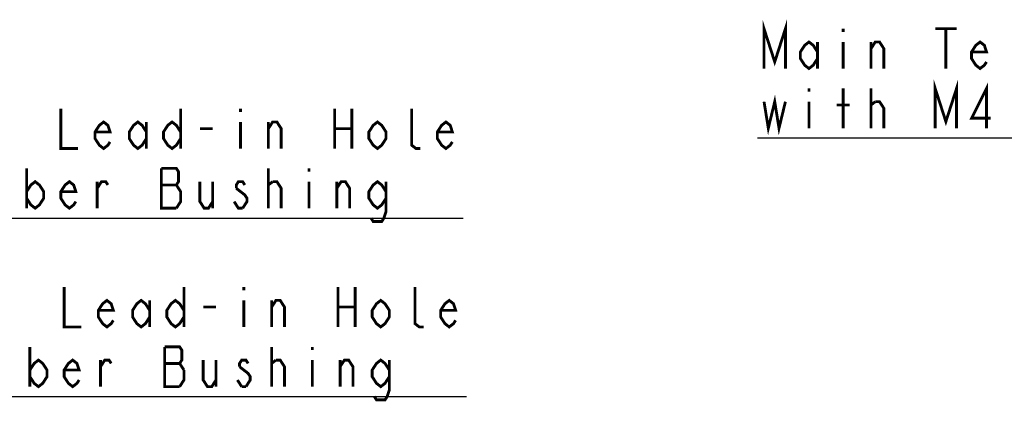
# Model space of a CAD drawing. Extents: x 31 to 410, y 32 to 287.
# Tile 7 of 41: x 141 to 210, y 99 to 126. Entities that reach past the tile are written whole.
import ezdxf

# ---------------------------------------------------------------- set-up
doc = ezdxf.new("R2010")
doc.units = 0
doc.header["$LTSCALE"] = 23.1
doc.layers.add('ALL_NOTE', color=7, linetype='CONTINUOUS')

msp = doc.modelspace()

# ---------------------------------------------------------------- linework, layer by layer
at = {"layer": 'ALL_NOTE', "color": 2, "linetype": 'CONTINUOUS'}
for p, q in [((226.302, 117.358), (192.59, 117.358)), ((121.3, 111.729), (171.868, 111.729)), ((121.532, 99.174), (172.1, 99.174))]:
    msp.add_line(p, q, dxfattribs=at)
at = {"layer": 'ALL_NOTE', "color": 2, "linetype": 'CONTINUOUS', "const_width": 0.2}
for points in [[(193.042, 122.258), (193.042, 125.058), (193.794, 122.724), (194.547, 125.058), (194.547, 122.258)], [(198.61, 125.058), (198.61, 124.824)], [(205.082, 125.058), (206.587, 125.058)], [(205.834, 125.058), (205.834, 122.258)], [(196.804, 122.958), (196.503, 122.491), (196.202, 122.258), (195.901, 122.491), (195.6, 122.958), (195.6, 123.424), (195.901, 123.891), (196.202, 124.124), (196.503, 123.891), (196.804, 123.424)], [(196.804, 124.124), (196.804, 122.258)], [(198.61, 124.124), (198.61, 122.258)], [(200.567, 122.258), (200.567, 124.124)], [(200.567, 123.658), (200.868, 124.124), (201.169, 124.124), (201.47, 123.658), (201.47, 122.258)], [(208.694, 122.724), (208.543, 122.491), (208.242, 122.258), (207.941, 122.491), (207.64, 122.958), (207.64, 123.424), (207.941, 123.891), (208.242, 124.124), (208.543, 123.891), (208.694, 123.424), (207.64, 123.424)], [(205.082, 118.058), (205.082, 120.858), (205.834, 118.524), (206.587, 120.858), (206.587, 118.058)], [(208.694, 118.058), (208.694, 120.858), (207.64, 118.758), (208.995, 118.758)], [(196.202, 120.858), (196.202, 120.624)], [(198.61, 118.058), (198.61, 120.858)], [(200.567, 118.058), (200.567, 120.858)], [(193.042, 119.924), (193.343, 118.058), (193.794, 119.924), (194.095, 118.058), (194.547, 119.924)], [(196.202, 119.924), (196.202, 118.058)], [(200.567, 119.691), (200.868, 119.924)], [(200.868, 119.924), (201.169, 119.924), (201.47, 119.458), (201.47, 118.058)], [(143.574, 119.429), (143.574, 116.629), (144.778, 116.629)], [(152.002, 119.429), (152.002, 116.629)], [(156.216, 119.429), (156.216, 119.195)], [(162.838, 119.429), (162.838, 116.629)], [(164.042, 119.429), (164.042, 116.629)], [(168.858, 116.629), (168.557, 116.629), (168.256, 116.862), (168.256, 119.429)], [(198.159, 119.691), (199.062, 119.691)], [(147.036, 117.095), (146.885, 116.862), (146.584, 116.629), (146.283, 116.862), (145.982, 117.329), (145.982, 117.795), (146.283, 118.262), (146.584, 118.495), (146.885, 118.262), (147.036, 117.795), (145.982, 117.795)], [(149.594, 117.329), (149.293, 116.862), (148.992, 116.629), (148.691, 116.862), (148.39, 117.329), (148.39, 117.795), (148.691, 118.262), (148.992, 118.495), (149.293, 118.262), (149.594, 117.795)], [(149.594, 118.495), (149.594, 116.629)], [(152.002, 117.329), (151.701, 116.862), (151.4, 116.629), (151.099, 116.862), (150.798, 117.329), (150.798, 117.795), (151.099, 118.262), (151.4, 118.495), (151.701, 118.262), (152.002, 117.795)], [(156.216, 118.495), (156.216, 116.629)], [(158.173, 118.029), (158.474, 118.495), (158.775, 118.495), (159.076, 118.029), (159.076, 116.629)], [(158.173, 116.629), (158.173, 118.495)], [(166.45, 117.329), (166.149, 116.862), (165.848, 116.629), (165.547, 116.862), (165.246, 117.329), (165.246, 117.795), (165.547, 118.262), (165.848, 118.495), (166.149, 118.262), (166.45, 117.795), (166.45, 117.329)], [(171.116, 117.095), (170.965, 116.862), (170.664, 116.629), (170.363, 116.862), (170.062, 117.329), (170.062, 117.795), (170.363, 118.262), (170.664, 118.495), (170.965, 118.262), (171.116, 117.795), (170.062, 117.795)], [(153.357, 118.029), (154.26, 118.029)], [(162.838, 118.029), (164.042, 118.029)], [(141.166, 115.229), (141.166, 112.429)], [(151.701, 112.429), (152.002, 112.895), (152.002, 113.595), (151.852, 113.829), (151.701, 114.062), (151.852, 114.295), (151.852, 114.995), (151.701, 115.229), (150.648, 115.229)], [(150.648, 115.229), (150.648, 112.429), (151.701, 112.429)], [(158.173, 112.429), (158.173, 115.229)], [(161.032, 115.229), (161.032, 114.995)], [(141.166, 113.595), (141.467, 114.062), (141.768, 114.295), (142.069, 114.062), (142.37, 113.595), (142.37, 113.129), (142.069, 112.662), (141.768, 112.429), (141.467, 112.662), (141.166, 113.129)], [(144.628, 112.895), (144.477, 112.662), (144.176, 112.429), (143.875, 112.662), (143.574, 113.129), (143.574, 113.595), (143.875, 114.062), (144.176, 114.295), (144.477, 114.062), (144.628, 113.595), (143.574, 113.595)], [(146.133, 113.829), (146.434, 114.295), (146.735, 114.295), (146.885, 114.062)], [(146.133, 112.429), (146.133, 114.295)], [(153.357, 114.295), (153.357, 112.895), (153.658, 112.429), (153.959, 112.429), (154.26, 112.895)], [(154.26, 114.295), (154.26, 112.429)], [(156.517, 114.062), (156.367, 114.295), (156.066, 114.295), (155.915, 114.062), (155.915, 113.829)], [(158.173, 114.062), (158.474, 114.295)], [(158.474, 114.295), (158.775, 114.295), (159.076, 113.829), (159.076, 112.429)], [(161.032, 114.295), (161.032, 112.429)], [(162.989, 113.829), (163.29, 114.295), (163.591, 114.295), (163.892, 113.829), (163.892, 112.429)], [(162.989, 112.429), (162.989, 114.295)], [(166.45, 113.129), (166.149, 112.662), (165.848, 112.429), (165.547, 112.662), (165.246, 113.129), (165.246, 113.595), (165.547, 114.062), (165.848, 114.295), (166.149, 114.062), (166.45, 113.595)], [(166.45, 114.295), (166.45, 112.195), (166.3, 111.729), (166.149, 111.495), (165.547, 111.495), (165.397, 111.729)], [(150.648, 114.062), (151.701, 114.062)], [(155.915, 113.829), (156.517, 113.362), (156.668, 113.129), (156.668, 112.895), (156.367, 112.429)], [(156.367, 112.429), (156.066, 112.429), (155.915, 112.662), (155.765, 112.895)], [(143.806, 106.874), (143.806, 104.074), (145.01, 104.074)], [(152.234, 106.874), (152.234, 104.074)], [(156.448, 106.874), (156.448, 106.641)], [(163.07, 106.874), (163.07, 104.074)], [(164.274, 106.874), (164.274, 104.074)], [(169.09, 104.074), (168.789, 104.074), (168.488, 104.307), (168.488, 106.874)], [(147.267, 104.541), (147.117, 104.307), (146.816, 104.074), (146.515, 104.307), (146.214, 104.774), (146.214, 105.241), (146.515, 105.707), (146.816, 105.941), (147.117, 105.707), (147.267, 105.241), (146.214, 105.241)], [(149.826, 104.774), (149.525, 104.307), (149.224, 104.074), (148.923, 104.307), (148.622, 104.774), (148.622, 105.241), (148.923, 105.707), (149.224, 105.941), (149.525, 105.707), (149.826, 105.241)], [(149.826, 105.941), (149.826, 104.074)], [(152.234, 104.774), (151.933, 104.307), (151.632, 104.074), (151.331, 104.307), (151.03, 104.774), (151.03, 105.241), (151.331, 105.707), (151.632, 105.941), (151.933, 105.707), (152.234, 105.241)], [(156.448, 105.941), (156.448, 104.074)], [(158.404, 105.474), (158.705, 105.941), (159.006, 105.941), (159.307, 105.474), (159.307, 104.074)], [(158.404, 104.074), (158.404, 105.941)], [(166.682, 104.774), (166.381, 104.307), (166.08, 104.074), (165.779, 104.307), (165.478, 104.774), (165.478, 105.241), (165.779, 105.707), (166.08, 105.941), (166.381, 105.707), (166.682, 105.241), (166.682, 104.774)], [(171.347, 104.541), (171.197, 104.307), (170.896, 104.074), (170.595, 104.307), (170.294, 104.774), (170.294, 105.241), (170.595, 105.707), (170.896, 105.941), (171.197, 105.707), (171.347, 105.241), (170.294, 105.241)], [(153.588, 105.474), (154.491, 105.474)], [(163.07, 105.474), (164.274, 105.474)], [(141.398, 102.674), (141.398, 99.874)], [(150.879, 102.674), (150.879, 99.874), (151.933, 99.874)], [(152.234, 101.041), (151.933, 101.507), (152.083, 101.741), (152.083, 102.441), (151.933, 102.674), (150.879, 102.674)], [(158.404, 99.874), (158.404, 102.674)], [(161.264, 102.674), (161.264, 102.441)], [(141.398, 101.041), (141.699, 101.507), (142, 101.741), (142.301, 101.507), (142.602, 101.041), (142.602, 100.574), (142.301, 100.107), (142, 99.874), (141.699, 100.107), (141.398, 100.574)], [(144.859, 100.341), (144.709, 100.107), (144.408, 99.874), (144.107, 100.107), (143.806, 100.574), (143.806, 101.041), (144.107, 101.507), (144.408, 101.741), (144.709, 101.507), (144.859, 101.041), (143.806, 101.041)], [(146.364, 101.274), (146.665, 101.741), (146.966, 101.741), (147.117, 101.507)], [(146.364, 99.874), (146.364, 101.741)], [(153.588, 101.741), (153.588, 100.341), (153.889, 99.874), (154.19, 99.874), (154.491, 100.341)], [(154.491, 101.741), (154.491, 99.874)], [(156.749, 101.507), (156.598, 101.741), (156.297, 101.741), (156.147, 101.507), (156.147, 101.274)], [(158.404, 101.507), (158.705, 101.741)], [(158.705, 101.741), (159.006, 101.741), (159.307, 101.274), (159.307, 99.874)], [(161.264, 101.741), (161.264, 99.874)], [(163.22, 101.274), (163.521, 101.741), (163.822, 101.741), (164.123, 101.274), (164.123, 99.874)], [(163.22, 99.874), (163.22, 101.741)], [(166.682, 100.574), (166.381, 100.107), (166.08, 99.874), (165.779, 100.107), (165.478, 100.574), (165.478, 101.041), (165.779, 101.507), (166.08, 101.741), (166.381, 101.507), (166.682, 101.041)], [(166.682, 101.741), (166.682, 99.641), (166.531, 99.174), (166.381, 98.941), (165.779, 98.941), (165.628, 99.174)], [(150.879, 101.507), (151.933, 101.507)], [(151.933, 99.874), (152.234, 100.341), (152.234, 101.041)], [(156.147, 101.274), (156.749, 100.807), (156.899, 100.574), (156.899, 100.341), (156.598, 99.874)], [(156.297, 99.874), (155.996, 100.341)], [(156.598, 99.874), (156.297, 99.874)]]:
    msp.add_lwpolyline(points, dxfattribs=at)

doc.saveas('drawing.dxf')
